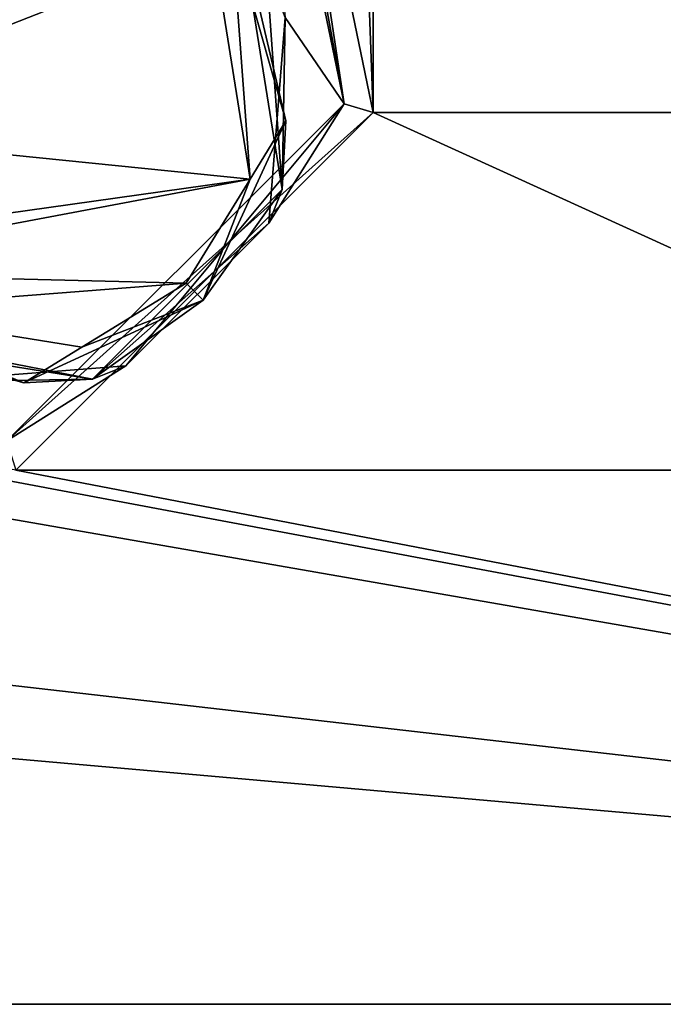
# Model space of a CAD drawing. Header units: metres. Extents: x -205 to 205, y -82 to 82.
# Tile 43 of 256: x -82 to -63, y -75 to -46. Entities that reach past the tile are written whole.
import ezdxf

# ---------------------------------------------------------------- set-up
doc = ezdxf.new("R2010")
doc.units = ezdxf.units.M
doc.layers.add('solid_PRT0003', color=7, linetype='CONTINUOUS')

msp = doc.modelspace()

# ---------------------------------------------------------------- linework, layer by layer
at = {"layer": 'solid_PRT0003'}
for points in [[(-200, -75), (-200, 75), (0, 75)], [(0, -75), (-200, -75), (0, 75)], [(-71.855095, 48.536644, 1.5), (-74.889, 33.837666, 1.5), (-71.855103, -48.536655, 1.5)], [(-59.144901, -48.536644, 1.5), (-71.855095, 48.536644, 1.5), (-71.855103, -48.536655, 1.5)], [(-59.144897, 48.536655, 1.5), (-71.855095, 48.536644, 1.5), (-59.144901, -48.536644, 1.5)], [(-74.889, 33.837666, 1.5), (-74.889, -33.837666, 1.5), (-71.855103, -48.536655, 1.5)], [(-72.71994, -48.275169, 2.071429), (-74.889, -33.837666, 1.5), (-75.29847, -34.181252, 1.654846)], [(-72.71994, -48.275169, 2.071429), (-71.855103, -48.536655, 1.5), (-74.889, -33.837666, 1.5)], [(-72.71994, -48.275169, 2.071429), (-75.29847, -34.181252, 1.654846), (-75.581131, -34.41843, 2.071429)], [(-72.71994, -48.275169, 2.071429), (-75.581131, -34.41843, 2.071429), (-74.469421, -45.715809, 3.5)], [(-76.046303, -43.143188, 13.207107), (-76.617722, -43.559704, 13.5), (-75.508347, -50.509476, 13.5)], [(-74.450356, -48.781704, 13.207107), (-75.809578, -42.970722, 12.5), (-76.046303, -43.143188, 13.207107)], [(-74.450356, -48.781704, 13.207107), (-76.046303, -43.143188, 13.207107), (-75.508347, -50.509476, 13.5)], [(-74.559113, -50.824131, 12.5), (-75.809578, -42.970722, 3.5), (-75.809578, -42.970722, 12.5)], [(-75.018753, -44.28437, 3.5), (-75.809578, -42.970722, 3.5), (-74.559113, -50.824131, 12.5)], [(-74.559113, -50.824131, 12.5), (-75.809578, -42.970722, 12.5), (-74.450356, -48.781704, 13.207107)], [(-92.739059, -45.05954, 13.5), (-90.463982, -49, 13.5), (-76.617722, -43.559704, 13.5)], [(-90.463982, -49, 13.5), (-75.508347, -50.509476, 13.5), (-76.617722, -43.559704, 13.5)], [(-75.018753, -44.28437, 3.5), (-74.559113, -50.824131, 12.5), (-74.469421, -45.715809, 3.5)], [(-72.71994, -48.275169, 2.071429), (-74.469421, -45.715809, 3.5), (-74.951607, -51.821018, 2.817381)], [(-74.559113, -50.824131, 12.5), (-74.951607, -51.821018, 2.817381), (-74.469421, -45.715809, 3.5)], [(-152.359421, -46.364033, 1.5), (-155.12355, -47.959885, 1.5), (0, -75, 1.5)], [(-82.463356, -59.144901, 1.5), (-152.359421, -46.364033, 1.5), (0, -75, 1.5)], [(-155.12355, -47.959885, 1.5), (-164.837662, -56.110996, 1.5), (0, -75, 1.5)], [(-82.724831, -58.280056, 2.071429), (-71.855103, -48.536655, 1.5), (-72.71994, -48.275169, 2.071429)], [(-82.724831, -58.280056, 2.071429), (-72.71994, -48.275169, 2.071429), (-79.193001, -56.057499, 2.817368)], [(-72.71994, -48.275169, 2.071429), (-74.951607, -51.821018, 2.817381), (-79.193001, -56.057499, 2.817368)], [(-82.724831, -58.280056, 2.071429), (-82.463356, -59.144901, 1.5), (-71.855103, -48.536655, 1.5)], [(-48.536655, -59.144897, 1.5), (-71.855103, -48.536655, 1.5), (-82.463356, -59.144901, 1.5)], [(-74.450356, -48.781704, 13.207107), (-75.508347, -50.509476, 13.5), (-76.90255, -54.103981, 13.207107)], [(-74.559113, -50.824131, 12.5), (-74.450356, -48.781704, 13.207107), (-76.90255, -54.103981, 13.207107)], [(-48.536655, -59.144897, 1.5), (-59.144901, -48.536644, 1.5), (-71.855103, -48.536655, 1.5)], [(-90.463982, -49, 13.5), (-92.738724, -52.940262, 13.5), (-75.508347, -50.509476, 13.5)], [(-92.738724, -52.940262, 13.5), (-90.219902, -53.282722, 13.5), (-75.508347, -50.509476, 13.5)], [(-90.219902, -53.282722, 13.5), (-77.402527, -53.603958, 13.5), (-75.508347, -50.509476, 13.5)], [(-76.90255, -54.103981, 13.207107), (-75.508347, -50.509476, 13.5), (-77.402527, -53.603958, 13.5)], [(-80.183067, -56.44648, 12.5), (-74.951607, -51.821018, 2.817381), (-74.559113, -50.824131, 12.5)], [(-80.183067, -56.44648, 12.5), (-74.559113, -50.824131, 12.5), (-76.90255, -54.103981, 13.207107)], [(-80.183067, -56.44648, 12.5), (-79.193001, -56.057499, 2.817368), (-74.951607, -51.821018, 2.817381)], [(-90.219902, -53.282722, 13.5), (-87.447052, -54.385696, 13.5), (-77.402527, -53.603958, 13.5)], [(-87.447052, -54.385696, 13.5), (-80.497581, -55.497204, 13.5), (-77.402527, -53.603958, 13.5)], [(-76.90255, -54.103981, 13.207107), (-77.402527, -53.603958, 13.5), (-80.497581, -55.497204, 13.5)], [(-76.90255, -54.103981, 13.207107), (-80.497581, -55.497204, 13.5), (-82.225525, -56.554657, 13.207107)], [(-80.183067, -56.44648, 12.5), (-76.90255, -54.103981, 13.207107), (-82.225525, -56.554657, 13.207107)], [(-82.225525, -56.554657, 13.207107), (-87.447052, -54.385696, 13.5), (-87.863586, -54.957096, 13.207107)], [(-82.225525, -56.554657, 13.207107), (-80.497581, -55.497204, 13.5), (-87.447052, -54.385696, 13.5)], [(-80.183067, -56.44648, 12.5), (-87.863586, -54.957096, 13.207107), (-88.036118, -55.193779, 12.5)], [(-80.183067, -56.44648, 12.5), (-88.036118, -55.193779, 12.5), (-85.298866, -56.532581, 3.5)], [(-80.183067, -56.44648, 12.5), (-82.225525, -56.554657, 13.207107), (-87.863586, -54.957096, 13.207107)], [(-82.724831, -58.280056, 2.071429), (-79.193001, -56.057499, 2.817368), (-85.298866, -56.532581, 3.5)], [(-80.183067, -56.44648, 12.5), (-85.298866, -56.532581, 3.5), (-79.193001, -56.057499, 2.817368)], [(-179.536652, -59.144897, 1.5), (0, -75, 1.5), (-164.837662, -56.110996, 1.5)], [(-179.536652, -59.144897, 1.5), (-200, -75, 1.5), (0, -75, 1.5)], [(-48.536655, -59.144897, 1.5), (-82.463356, -59.144901, 1.5), (0, -75, 1.5)], [(-200, -75, 1.5), (-200, -75), (0, -75)], [(0, -75, 1.5), (-200, -75, 1.5), (0, -75)]]:
    msp.add_3dface(points, dxfattribs=at)

doc.saveas('drawing.dxf')
